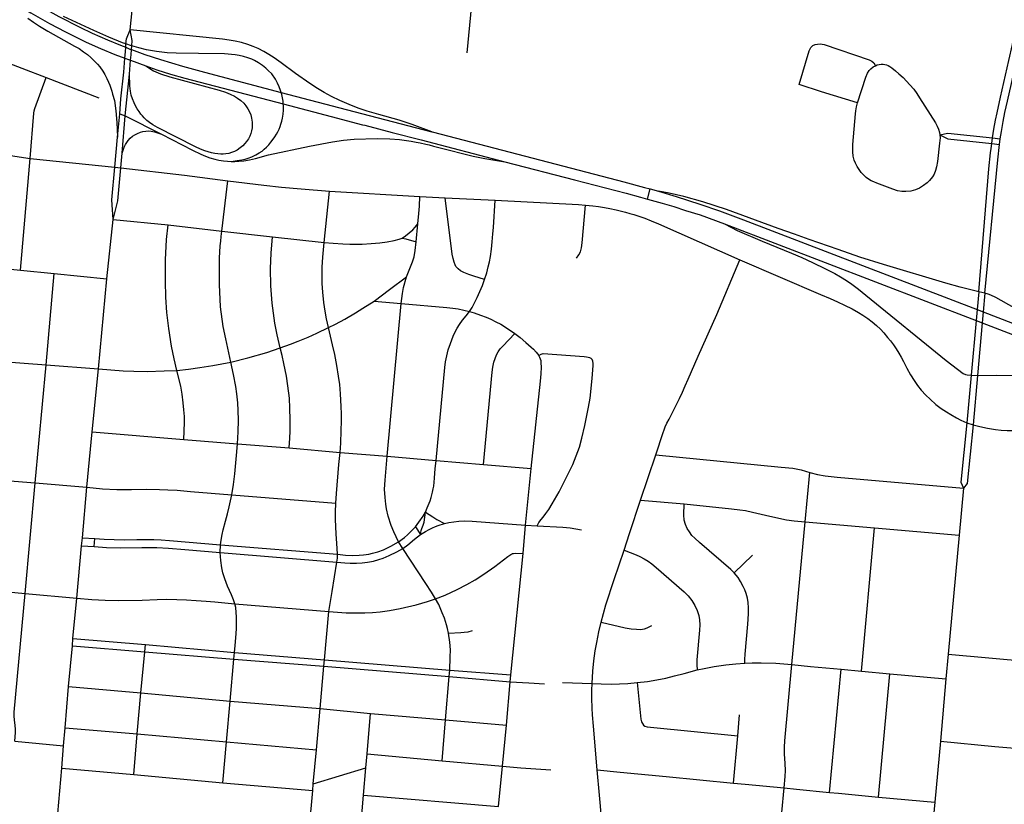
# Model space of a CAD drawing. Extents: x 1410746 to 1533160, y 578873 to 704954.
# Tile 197 of 227: x 1506946 to 1512957, y 636985 to 641773. Entities that reach past the tile are written whole.
import ezdxf

# ---------------------------------------------------------------- set-up
doc = ezdxf.new("R2010")
doc.units = 0
doc.header["$MEASUREMENT"] = 0
doc.layers.add('MC_STREETS', color=254, linetype='CONTINUOUS')

msp = doc.modelspace()

# ---------------------------------------------------------------- linework, layer by layer
at = {"layer": 'MC_STREETS'}
for p, q in [((1509678.52815, 641572.0881), (1509752.550025, 642348.5044)), ((1507619.92045, 641712.237725), (1507647.07575, 641984.451025)), ((1506489.626725, 641656.014875), (1507107.14795, 641420.31655)), ((1507590.70825, 641186.213), (1507616.3288, 641441.7995)), ((1507107.14795, 641420.31655), (1507428.365075, 641296.7591)), ((1507543.657475, 641056.676625), (1507556.639475, 641199.256625)), ((1507556.639475, 641199.256625), (1507590.70825, 641186.213)), ((1507571.212425, 640959.60125), (1507590.70825, 641186.213)), ((1507590.70825, 641186.213), (1507811.55685, 641074.98235)), ((1507526.937875, 640872.561125), (1507543.657475, 641056.676625)), ((1512880.897025, 641017.025925), (1512885.24685, 641051.4597)), ((1512880.897025, 641017.025925), (1512928.6029, 641012.25345)), ((1512885.24685, 641051.4597), (1512932.813, 641046.74475)), ((1512928.6029, 641012.25345), (1512932.813, 641046.74475)), ((1506725.965625, 640968.909075), (1507009.399025, 640926.0904)), ((1507562.996425, 640868.831575), (1507571.212425, 640959.60125)), ((1506951.111825, 640245.558325), (1507009.399025, 640926.0904)), ((1507009.399025, 640926.0904), (1507526.937875, 640872.561125)), ((1507526.937875, 640872.561125), (1507562.996425, 640868.831575)), ((1508180.6133, 640482.46155), (1508215.8733, 640790.29285)), ((1508803.885925, 640413.729875), (1508836.528875, 640726.1168)), ((1508836.528875, 640726.1168), (1509388.543925, 640695.1399)), ((1510761.220275, 640749.242375), (1510794.9959, 640740.47885)), ((1510779.4515, 640678.756475), (1510794.9959, 640740.47885)), ((1510794.9959, 640740.47885), (1510846.575225, 640726.240225)), ((1509388.543925, 640695.1399), (1509543.6702, 640686.694875)), ((1509543.6702, 640686.694875), (1509848.86585, 640671.20625)), ((1510736.996075, 640690.857425), (1510779.4515, 640678.756475)), ((1507476.85975, 640192.74525), (1507516.244425, 640554.7798)), ((1507516.244425, 640554.7798), (1507851.616825, 640520.61285)), ((1509365.8279, 640418.5945), (1509376.12495, 640527.377925)), ((1507851.616825, 640520.61285), (1508180.6133, 640482.46155)), ((1508180.6133, 640482.46155), (1508488.979075, 640448.5792)), ((1508488.979075, 640448.5792), (1508803.885925, 640413.729875)), ((1511342.626975, 640308.37045), (1511835.645225, 640095.69165)), ((1506830.61575, 640257.498), (1506951.111825, 640245.558325)), ((1506951.111825, 640245.558325), (1507156.1123, 640225.033075)), ((1507107.2929, 639666.809225), (1507156.1123, 640225.033075)), ((1507156.1123, 640225.033075), (1507476.85975, 640192.74525)), ((1507426.31565, 639642.02885), (1507476.85975, 640192.74525)), ((1512837.647325, 640104.57905), (1512800.845575, 640113.154175)), ((1509110.14285, 640056.2588), (1509275.52375, 640041.60855)), ((1509190.050825, 639110.14815), (1509275.52375, 640041.60855)), ((1506782.0882, 639691.86575), (1507107.2929, 639666.809225)), ((1507039.499025, 638946.2246), (1507107.2929, 639666.809225)), ((1507107.2929, 639666.809225), (1507426.31565, 639642.02885)), ((1507387.939025, 639258.120575), (1507426.31565, 639642.02885)), ((1512754.088575, 639602.8934), (1512729.0494, 639313.44425)), ((1512754.088575, 639602.8934), (1512794.360475, 639601.78685)), ((1512794.360475, 639601.78685), (1512766.609225, 639301.148425)), ((1512729.0494, 639313.44425), (1512766.609225, 639301.148425)), ((1507355.42835, 638919.3805), (1507387.939025, 639258.120575)), ((1507387.939025, 639258.120575), (1507947.30545, 639210.97145)), ((1507947.30545, 639210.97145), (1508275.118925, 639185.0079)), ((1510829.416675, 639118.28185), (1510873.54585, 639252.978375)), ((1508275.118925, 639185.0079), (1508591.39855, 639159.428775)), ((1508591.39855, 639159.428775), (1508903.31255, 639132.824625)), ((1508903.31255, 639132.824625), (1509190.050825, 639110.14815)), ((1509190.050825, 639110.14815), (1509488.251025, 639083.624575)), ((1509488.251025, 639083.624575), (1509777.206475, 639059.093475)), ((1510736.2505, 638841.046), (1510829.416675, 639118.28185)), ((1509777.206475, 639059.093475), (1510067.99295, 639034.420675)), ((1510034.627025, 638688.264975), (1510067.99295, 639034.420675)), ((1506711.7851, 638973.67795), (1507039.499025, 638946.2246)), ((1511741.0031, 638708.95385), (1511769.497425, 639010.421975)), ((1506978.615575, 638271.492175), (1507039.499025, 638946.2246)), ((1507039.499025, 638946.2246), (1507355.42835, 638919.3805)), ((1507328.4792, 638612.0004), (1507355.42835, 638919.3805)), ((1512707.8171, 638915.071), (1512681.6034, 638626.679125)), ((1508241.07765, 638874.136825), (1508875.75225, 638822.1999)), ((1510736.2505, 638841.046), (1511003.292925, 638817.652675)), ((1509361.67285, 638678.247125), (1509393.4568, 638630.640075)), ((1510018.81525, 638515.181175), (1510034.627025, 638688.264975)), ((1510034.627025, 638688.264975), (1510105.699875, 638683.753)), ((1511659.813275, 637838.216325), (1511741.0031, 638708.95385)), ((1511741.0031, 638708.95385), (1512164.588875, 638671.4189)), ((1512086.30685, 637797.393225), (1512164.588875, 638671.4189)), ((1512164.588875, 638671.4189), (1512681.6034, 638626.679125)), ((1507323.8971, 638562.4129), (1507328.4792, 638612.0004)), ((1507328.4792, 638612.0004), (1507404.41225, 638606.419775)), ((1507400.5823, 638557.1345), (1507404.41225, 638606.419775)), ((1512681.6034, 638626.679125), (1512615.123, 637900.671025)), ((1507294.042075, 638242.4808), (1507323.8971, 638562.4129)), ((1507323.8971, 638562.4129), (1507400.5823, 638557.1345)), ((1508170.132775, 638520.5936), (1508172.648375, 638568.892875)), ((1508172.648375, 638568.892875), (1508886.703, 638510.51385)), ((1509285.1227, 638546.450475), (1509259.342225, 638586.803275)), ((1508170.132775, 638520.5936), (1508883.02125, 638462.490975)), ((1509944.1199, 637774.55245), (1510018.81525, 638515.181175)), ((1511307.993, 638397.598125), (1511419.929675, 638504.668)), ((1506651.484375, 638302.61565), (1506978.615575, 638271.492175)), ((1506978.615575, 638271.492175), (1507294.042075, 638242.4808)), ((1507271.09755, 637997.097525), (1507294.042075, 638242.4808)), ((1508259.942125, 638208.19425), (1508833.981975, 638161.727475)), ((1508806.4092, 637866.040075), (1508833.981975, 638161.727475)), ((1507244.71005, 637704.106675), (1507267.842325, 637952.8267)), ((1507267.842325, 637952.8267), (1507271.09755, 637997.097525)), ((1507267.842325, 637952.8267), (1507709.31605, 637915.770625)), ((1507271.09755, 637997.097525), (1507713.14715, 637959.264925)), ((1507709.31605, 637915.770625), (1507713.14715, 637959.264925)), ((1507713.14715, 637959.264925), (1508257.3798, 637911.6896)), ((1507685.029875, 637664.137925), (1507709.31605, 637915.770625)), ((1507709.31605, 637915.770625), (1508254.11635, 637871.310075)), ((1508254.11635, 637871.310075), (1508257.3798, 637911.6896)), ((1508257.3798, 637911.6896), (1508806.4092, 637866.040075)), ((1512615.123, 637900.671025), (1512600.755, 637749.624075)), ((1508231.440875, 637613.423125), (1508254.11635, 637871.310075)), ((1508254.11635, 637871.310075), (1508803.192675, 637828.209775)), ((1508780.489625, 637568.5013), (1508803.192675, 637828.209775)), ((1508803.192675, 637828.209775), (1508806.4092, 637866.040075)), ((1508803.192675, 637828.209775), (1509568.177375, 637764.095075)), ((1508806.4092, 637866.040075), (1509571.1511, 637804.11565)), ((1509545.671175, 637499.282275), (1509568.177375, 637764.095075)), ((1509568.177375, 637764.095075), (1509940.549375, 637732.531575)), ((1509571.1511, 637804.11565), (1509944.1199, 637774.55245)), ((1509940.549375, 637732.531575), (1509944.1199, 637774.55245)), ((1511889.33775, 637057.373725), (1511961.070875, 637808.752475)), ((1511961.070875, 637808.752475), (1512086.30685, 637797.393225)), ((1512086.30685, 637797.393225), (1512259.260375, 637781.31355)), ((1512189.199025, 637027.938075), (1512259.260375, 637781.31355)), ((1512259.260375, 637781.31355), (1512600.755, 637749.624075)), ((1507222.442825, 637452.31265), (1507244.71005, 637704.106675)), ((1507244.71005, 637704.106675), (1507685.029875, 637664.137925)), ((1509918.0533, 637467.78005), (1509940.549375, 637732.531575)), ((1509940.549375, 637732.531575), (1510054.982, 637725.394525)), ((1510054.982, 637725.394525), (1510150.718175, 637719.423575)), ((1510260.580375, 637727.823125), (1510441.134275, 637720.9839)), ((1512600.755, 637749.624075), (1512566.7038, 637369.4948)), ((1507662.76845, 637413.894325), (1507685.029875, 637664.137925)), ((1507685.029875, 637664.137925), (1508231.440875, 637613.423125)), ((1508208.66205, 637365.3744), (1508231.440875, 637613.423125)), ((1508231.440875, 637613.423125), (1508780.489625, 637568.5013)), ((1508757.65045, 637316.810525), (1508780.489625, 637568.5013)), ((1508780.489625, 637568.5013), (1509088.509025, 637539.60995)), ((1509066.3073, 637291.914575), (1509088.509025, 637539.60995)), ((1509088.509025, 637539.60995), (1509545.671175, 637499.282275)), ((1511329.650225, 637402.612525), (1511341.41365, 637531.45545)), ((1509524.29785, 637250.47865), (1509545.671175, 637499.282275)), ((1509545.671175, 637499.282275), (1509918.0533, 637467.78005)), ((1509892.552825, 637217.826625), (1509918.0533, 637467.78005)), ((1507213.99115, 637342.440875), (1507222.442825, 637452.31265)), ((1507222.442825, 637452.31265), (1507662.76845, 637413.894325)), ((1507641.958775, 637166.174675), (1507662.76845, 637413.894325)), ((1507662.76845, 637413.894325), (1508208.66205, 637365.3744)), ((1511304.48655, 637114.16625), (1511329.650225, 637402.612525)), ((1506916.007725, 637369.866325), (1507213.99115, 637342.440875)), ((1507202.274975, 637204.872375), (1507213.99115, 637342.440875)), ((1508186.712925, 637116.58225), (1508208.66205, 637365.3744)), ((1508208.66205, 637365.3744), (1508757.65045, 637316.810525)), ((1512566.7038, 637369.4948), (1512532.57475, 636997.987975)), ((1508738.14555, 637109.505175), (1508757.65045, 637316.810525)), ((1509059.141975, 637206.795), (1509066.3073, 637291.914575)), ((1509066.3073, 637291.914575), (1509524.29785, 637250.47865)), ((1509524.29785, 637250.47865), (1509892.552825, 637217.826625)), ((1509868.342875, 636971.2567), (1509892.552825, 637217.826625)), ((1509892.552825, 637217.826625), (1510005.717175, 637207.862925)), ((1507178.211575, 636928.917175), (1507202.274975, 637204.872375)), ((1507202.274975, 637204.872375), (1507641.958775, 637166.174675)), ((1507641.958775, 637166.174675), (1508186.712925, 637116.58225)), ((1508738.14555, 637109.505175), (1509059.141975, 637206.795)), ((1509045.6048, 637040.944725), (1509059.141975, 637206.795)), ((1510005.717175, 637207.862925), (1510188.2515, 637194.2897)), ((1510485.872475, 637040.677075), (1510471.99905, 637195.1113)), ((1508186.712925, 637116.58225), (1508734.8831, 637069.12565)), ((1508734.8831, 637069.12565), (1508738.14555, 637109.505175)), ((1508711.045225, 636793.408025), (1508734.8831, 637069.12565)), ((1509021.928875, 636766.5033), (1509045.6048, 637040.944725)), ((1509045.6048, 637040.944725), (1509868.342875, 636971.2567)), ((1510497.40385, 636903.931775), (1510485.872475, 637040.677075)), ((1511598.229325, 636934.611675), (1511612.49415, 637084.212575)), ((1512189.199025, 637027.938075), (1512532.57475, 636997.987975)), ((1512532.57475, 636997.987975), (1512515.789475, 636819.4036))]:
    msp.add_line(p, q, dxfattribs=at)
for points in [[(1512885.24685, 641051.4597), (1512889.366275, 641078.348), (1512893.80555, 641104.69075), (1512904.089325, 641160.6106), (1512912.7517, 641204.537), (1512933.30645, 641299.98235), (1512984.84245, 641523.474375), (1513007.1485, 641622.531575), (1513012.12355, 641649.0371), (1513022.42635, 641706.04945), (1513033.402725, 641769.2429), (1513042.679275, 641831.7385), (1513045.745225, 641861.557025), (1513048.549675, 641892.4733), (1513053.6612, 641973.6234), (1513056.07295, 642045.34995), (1513056.2816, 642119.666075), (1513054.97575, 642164.7381)], [(1512932.813, 641046.74475), (1512939.9695, 641091.475875), (1512950.057075, 641152.134875), (1512960.595775, 641206.592775), (1512976.20105, 641276.989625), (1513000.90015, 641384.0186), (1513021.68325, 641476.54565), (1513056.9007, 641636.940025), (1513070.10605, 641699.0006), (1513081.062725, 641761.101525), (1513088.03155, 641804.694275), (1513093.0194, 641847.5938), (1513096.1047, 641878.504825), (1513098.26185, 641904.6967), (1513100.856975, 641939.62445), (1513102.242475, 641969.837325), (1513103.719825, 642005.14925), (1513104.582375, 642037.55765), (1513103.67895, 642086.236975), (1513102.006525, 642161.270375)], [(1506702.715125, 642019.24245), (1506762.2626, 641976.81305), (1506894.554275, 641888.6186), (1507013.651475, 641814.660275), (1507128.58205, 641749.7297), (1507225.804275, 641698.340825), (1507351.4987, 641636.882475), (1507438.780375, 641598.508225), (1507527.19315, 641561.882475), (1507587.836475, 641538.931575), (1507610.365525, 641530.4053), (1507623.25515, 641525.65265), (1507716.693825, 641491.20005)], [(1507005.2705, 641894.774725), (1507110.70025, 641832.724225), (1507183.8288, 641793.2348), (1507312.373875, 641727.3517), (1507389.2136, 641691.39445), (1507482.401475, 641650.42415), (1507561.56815, 641617.785275), (1507593.162125, 641604.8654), (1507618.99985, 641594.29945), (1507628.638775, 641590.82875), (1507710.78805, 641561.24905), (1507805.665375, 641530.285275), (1507940.734825, 641489.31305), (1508074.370975, 641452.130675), (1508542.3852, 641329.678475), (1508984.823425, 641213.91805), (1509461.165275, 641089.876175), (1509464.629575, 641088.97405)], [(1508236.756275, 640907.897625), (1508274.5167, 640913.10595), (1508301.86045, 640917.79345), (1508322.693775, 640922.48095), (1508341.18335, 640928.47055), (1508363.318775, 640937.3247), (1508387.0167, 640948.0018), (1508408.37085, 640959.98095), (1508425.29795, 640971.178875), (1508438.790475, 640982.3049), (1508453.51585, 640995.614375), (1508466.8253, 641010.339725), (1508479.285225, 641025.348275), (1508493.787525, 641044.09555), (1508503.68335, 641058.678875), (1508513.266825, 641074.055225), (1508522.0454, 641089.9133), (1508529.627225, 641106.085375), (1508535.921225, 641120.779925), (1508541.01845, 641135.2221), (1508545.980525, 641153.8308), (1508550.646575, 641173.168225), (1508554.044725, 641196.67215), (1508556.027, 641220.459275), (1508556.027, 641247.0782), (1508555.0736, 641259.234125), (1508553.76155, 641275.96255), (1508550.646575, 641297.20105), (1508546.68205, 641316.1741), (1508542.3852, 641329.678475), (1508538.753025, 641341.09395), (1508529.408075, 641364.3147), (1508519.2136, 641386.685925), (1508507.519375, 641409.66815), (1508484.485625, 641442.145125), (1508463.7908, 641464.014825), (1508449.416475, 641477.754975), (1508428.348275, 641494.53085), (1508403.618675, 641511.00885), (1508379.685975, 641524.9222), (1508362.113825, 641532.89135), (1508338.925875, 641541.3267), (1508312.913475, 641549.08455), (1508285.75015, 641555.40605), (1508260.51495, 641559.506775), (1508195.65485, 641565.054325), (1508037.34905, 641566.103875), (1507900.997625, 641568.21345), (1507846.793675, 641572.1114), (1507780.574325, 641580.235075), (1507719.144725, 641590.37255), (1507672.269725, 641601.31005), (1507630.4615, 641612.89545), (1507629.04055, 641613.2892), (1507594.798925, 641625.129775), (1507573.311375, 641632.56005), (1507490.60975, 641666.2725), (1507398.65135, 641706.891325), (1507213.876325, 641793.2348)], [(1506995.145775, 641781.759925), (1507029.435675, 641758.200325), (1507066.271925, 641734.199), (1507117.358, 641703.931025), (1507281.3786, 641612.37055), (1507308.36165, 641596.605175), (1507335.647875, 641578.111175), (1507359.29595, 641560.223525), (1507380.518575, 641542.0327), (1507400.2253, 641522.62915), (1507420.841575, 641501.10335), (1507434.1815, 641485.0348), (1507452.372325, 641459.870825), (1507465.4091, 641439.25455), (1507477.839475, 641415.3033), (1507487.793075, 641392.4638), (1507495.33375, 641374.11115), (1507502.30585, 641355.4045), (1507507.6175, 641338.185375), (1507513.17065, 641318.77595), (1507524.61585, 641280.9416), (1507533.307625, 641216.2663), (1507539.66555, 641146.857375), (1507543.657475, 641056.676625)], [(1507556.639475, 641199.256625), (1507564.18845, 641290.1498), (1507580.929525, 641453.4204), (1507587.836475, 641538.931575), (1507590.92495, 641577.168225), (1507593.162125, 641604.8654), (1507594.798925, 641625.129775), (1507597.371125, 641656.974925), (1507619.92045, 641712.237725)], [(1507616.3288, 641441.7995), (1507623.25515, 641525.65265), (1507626.030625, 641559.253575), (1507628.638775, 641590.82875), (1507630.4615, 641612.89545), (1507633.21695, 641646.253975), (1507619.92045, 641712.237725)], [(1509461.165275, 641089.876175), (1509342.67895, 641134.5433), (1509261.6646, 641160.3206), (1509139.415075, 641194.070475), (1509066.854675, 641214.7861), (1509011.4753, 641234.095425), (1508957.9137, 641255.150675), (1508899.753975, 641280.3243), (1508849.8408, 641305.063875), (1508803.83385, 641328.9354), (1508763.9033, 641352.806925), (1508717.462325, 641383.6229), (1508630.6808, 641445.1752), (1508542.549125, 641509.490975), (1508499.14635, 641540.740975), (1508467.0283, 641561.5743), (1508436.212325, 641579.369425), (1508401.056075, 641598.032625), (1508371.9762, 641610.619425), (1508338.9901, 641622.338175), (1508300.361625, 641634.056925), (1508261.73315, 641643.171525), (1508224.8408, 641648.813875), (1508184.910225, 641653.588175), (1507619.92045, 641712.237725)], [(1512061.5611, 641265.678225), (1511840.95665, 641333.3379), (1511703.962875, 641378.852275), (1511766.552675, 641583.76955), (1511776.064875, 641602.81905), (1511789.13335, 641615.887525), (1511802.652475, 641622.19645), (1511816.1716, 641624.900275), (1511833.2958, 641625.350925), (1511857.1796, 641621.745825), (1512132.304775, 641529.3149), (1512148.693275, 641521.0256), (1512160.827925, 641509.295425), (1512170.73285, 641492.5571)], [(1507716.693825, 641491.20005), (1507762.857525, 641461.26255), (1507804.744525, 641443.2997), (1507862.090575, 641425.334525), (1508162.906475, 641342.85575), (1508202.142575, 641331.0502), (1508230.962025, 641319.59185), (1508257.0037, 641307.09185), (1508276.448125, 641294.59185), (1508295.892575, 641279.314075), (1508313.2537, 641263.689075), (1508326.448125, 641248.4113), (1508338.948125, 641229.314075), (1508348.8341, 641210.76485), (1508356.01295, 641192.369025), (1508361.17035, 641172.369625), (1508364.642575, 641148.064075), (1508365.210875, 641130.00275), (1508364.53785, 641112.5043), (1508361.716075, 641095.6087), (1508356.624225, 641078.570625), (1508349.86775, 641062.02215), (1508342.073125, 641046.327975), (1508330.962025, 641029.6613), (1508321.005, 641018.1322), (1508308.096875, 641004.157825), (1508292.767575, 640990.4252), (1508272.9759, 640976.883525), (1508256.8332, 640968.6556), (1508239.642575, 640961.952975), (1508222.45925, 640957.4686), (1508205.280075, 640954.420675), (1508188.2537, 640952.9252), (1508173.1384, 640952.758175), (1508155.128, 640953.8665), (1508137.117575, 640956.63735), (1508116.6134, 640961.070675), (1508096.496575, 640966.462675), (1508075.524175, 640973.0365), (1508049.0016, 640983.718225), (1508018.87075, 640997.015775), (1507787.327575, 641115.611675), (1507758.662275, 641132.161825), (1507738.384425, 641146.009575), (1507722.016025, 641158.3291), (1507705.72045, 641174.654525), (1507694.96785, 641186.50785), (1507686.1634, 641197.2329), (1507675.470525, 641212.363775), (1507663.411825, 641229.7056), (1507652.781175, 641247.796675), (1507644.09295, 641265.394825), (1507633.648975, 641290.187675), (1507626.88695, 641313.098275), (1507622.379225, 641337.276125), (1507619.100875, 641369.64985), (1507616.3288, 641441.7995)], [(1507716.693825, 641491.20005), (1507783.04315, 641468.345875), (1507867.24675, 641441.814075), (1507954.77475, 641416.77575), (1508555.0736, 641259.234125), (1508846.496075, 641182.7536), (1509039.061625, 641132.271075), (1509053.3398, 641128.733675), (1509220.160675, 641085.2761), (1509395.958875, 641040.564575), (1509908.43455, 640906.626375)], [(1512061.5611, 641265.678225), (1512111.730625, 641422.81605), (1512122.013275, 641447.4149), (1512132.230975, 641462.646725), (1512143.1299, 641474.47315), (1512156.532425, 641484.797275), (1512170.73285, 641492.5571)], [(1512170.73285, 641492.5571), (1512181.63795, 641497.3077), (1512193.4796, 641500.1726), (1512205.32125, 641501.509575), (1512216.9719, 641501.89155), (1512227.858575, 641500.7456), (1512237.981275, 641497.880675), (1512249.05895, 641493.105825), (1512258.608675, 641487.757975), (1512270.068325, 641479.9272), (1512293.904725, 641461.161275), (1512313.80605, 641442.8743), (1512339.781275, 641419.763975), (1512360.6689, 641398.282375), (1512381.03605, 641376.217275), (1512403.955375, 641348.905075), (1512423.6278, 641321.974875), (1512439.480325, 641297.3366), (1512536.323675, 641143.226325), (1512547.087575, 641123.781875), (1512554.9864, 641105.049475), (1512561.323675, 641084.06835), (1512563.710825, 641069.96245)], [(1507009.399025, 640926.0904), (1507032.3385, 641202.17315), (1507034.24575, 641216.3413), (1507037.515325, 641231.871775), (1507107.14795, 641420.31655)], [(1512563.710825, 641069.96245), (1512565.012925, 641051.9503), (1512564.361875, 641036.3253), (1512562.40875, 641020.26625), (1512548.600225, 640908.288075), (1512543.2774, 640874.450075), (1512537.57435, 640852.39835), (1512529.2099, 640831.487225), (1512518.56425, 640813.9979), (1512500.31455, 640791.565975), (1512486.24705, 640777.4985), (1512463.815125, 640760.7696), (1512438.721775, 640745.5615), (1512415.149225, 640734.535625), (1512387.394475, 640727.692), (1512356.598075, 640725.030575), (1512331.884925, 640725.790975), (1512306.031175, 640729.2128), (1512275.9952, 640738.71785), (1512179.214475, 640775.43615), (1512159.94745, 640783.0687), (1512144.33495, 640790.6356), (1512128.7618, 640800.387875), (1512114.32615, 640810.848175), (1512098.820925, 640824.643575), (1512083.938725, 640841.26805), (1512070.685975, 640858.481575), (1512059.2799, 640877.1115), (1512048.634225, 640896.882), (1512041.030175, 640915.511925), (1512034.18655, 640941.365675), (1512031.525125, 640966.839225), (1512032.025125, 640988.29105), (1512033.006425, 641011.58955), (1512048.181725, 641198.227625), (1512050.53525, 641218.152925), (1512054.717475, 641240.584875), (1512061.5611, 641265.678225)], [(1507571.212425, 640959.60125), (1507583.38, 640995.701525), (1507590.850825, 641011.203925), (1507599.36485, 641024.455325), (1507608.426, 641035.6877), (1507620.997225, 641049.625375), (1507635.481475, 641061.923325), (1507649.41915, 641070.941825), (1507664.723275, 641079.14045), (1507682.486975, 641086.519225), (1507696.971225, 641090.071975), (1507715.5548, 641093.078125), (1507730.585625, 641094.444575), (1507748.076025, 641093.078125), (1507769.1192, 641088.43225), (1507811.55685, 641074.98235)], [(1507811.55685, 641074.98235), (1508001.338625, 640976.2038), (1508051.539325, 640953.07), (1508080.5655, 640940.8853), (1508106.871225, 640930.68955), (1508136.90075, 640921.704425), (1508161.951825, 640916.09335), (1508190.4021, 640911.022625), (1508214.881275, 640908.9393), (1508236.756275, 640907.897625)], [(1509464.629575, 641088.97405), (1510314.944625, 640868.207325), (1510635.257125, 640783.311475), (1510761.220275, 640749.242375)], [(1512563.710825, 641069.96245), (1512612.8393, 641081.624075), (1512885.24685, 641051.4597)], [(1512563.710825, 641069.96245), (1512612.187075, 641046.892475), (1512880.897025, 641017.025925)], [(1508236.756275, 640907.897625), (1508260.193775, 640907.6372), (1508283.631275, 640908.9393), (1508313.318775, 640911.803875), (1508348.475025, 640917.79345), (1508386.23545, 640926.1268), (1508464.559175, 640947.76785), (1508715.80735, 641000.777575), (1508855.52065, 641028.8497), (1508923.47065, 641038.548825), (1508987.981025, 641044.66725), (1509128.389525, 641049.04815), (1509206.517325, 641046.1771), (1509264.383675, 641042.579975), (1509334.92925, 641031.514275), (1509366.865525, 641025.674775), (1509391.757025, 641020.965575), (1509424.757825, 641014.060275), (1509445.2401, 641009.192575), (1509471.81345, 641002.128775), (1509505.207075, 640993.7285), (1509713.556075, 640940.046525), (1509786.472725, 640925.289575), (1509908.43455, 640906.626375)], [(1512800.845575, 640113.154175), (1512863.32005, 640863.334275), (1512873.75235, 640959.940675), (1512877.138225, 640988.24655), (1512880.897025, 641017.025925)], [(1512837.647325, 640104.57905), (1512917.222775, 640917.489075), (1512928.6029, 641012.25345)], [(1509908.43455, 640906.626375), (1510332.132125, 640796.85315), (1510648.0514, 640714.8058), (1510736.996075, 640690.857425)], [(1507516.244425, 640554.7798), (1507509.16625, 640673.767575), (1507526.937875, 640872.561125)], [(1507516.244425, 640554.7798), (1507544.52835, 640668.32725), (1507562.996425, 640868.831575)], [(1507562.996425, 640868.831575), (1507951.7403, 640824.8337), (1508215.8733, 640790.29285)], [(1508215.8733, 640790.29285), (1508437.097025, 640763.236625), (1508544.388675, 640751.7783), (1508663.572725, 640740.493575), (1508836.528875, 640726.1168)], [(1510846.575225, 640726.240225), (1510954.20645, 640694.83185), (1511099.276575, 640647.731175), (1511219.06825, 640606.585325), (1511365.656825, 640552.4553), (1512790.8279, 640003.830825), (1512827.74995, 639989.61755), (1514091.859925, 639502.9941)], [(1512800.845575, 640113.154175), (1512687.3636, 640140.46815), (1512600.0183, 640165.22415), (1512220.641225, 640279.59005), (1512075.39965, 640324.830375), (1511943.2986, 640370.554425), (1511765.537475, 640431.677675), (1511675.56225, 640463.89905), (1511575.813125, 640499.939675), (1511260.734925, 640614.397825), (1511116.464075, 640660.752), (1511000.839075, 640694.606175), (1510910.214075, 640715.5263), (1510846.575225, 640726.240225)], [(1509376.12495, 640527.377925), (1509382.68455, 640591.407275), (1509384.637675, 640613.10865), (1509385.93975, 640634.81005), (1509388.543925, 640695.1399)], [(1509784.0837, 640187.61165), (1509718.205925, 640207.327475), (1509687.83975, 640217.3395), (1509657.368675, 640229.97385), (1509637.493825, 640241.02005), (1509622.06685, 640252.64135), (1509609.4325, 640267.505275), (1509604.230125, 640277.166825), (1509597.91295, 640294.26035), (1509591.5958, 640316.55625), (1509586.7304, 640342.006525), (1509543.6702, 640686.694875)], [(1509784.0837, 640187.61165), (1509797.46125, 640229.23065), (1509806.7512, 640264.9041), (1509813.811575, 640295.74675), (1509819.757125, 640328.4474), (1509825.525575, 640373.2143), (1509830.1619, 640417.259375), (1509835.346125, 640465.92835), (1509838.3848, 640505.856025), (1509848.86585, 640671.20625)], [(1509848.86585, 640671.20625), (1510357.29645, 640644.856225), (1510400.40975, 640641.64165)], [(1510779.4515, 640678.756475), (1510868.762025, 640653.300575), (1510940.096525, 640632.34195), (1511011.1174, 640609.5674), (1511099.4768, 640581.38045), (1511248.118275, 640528.25135)], [(1510345.861525, 640316.9263), (1510360.2146, 640337.59475), (1510369.974675, 640356.5408), (1510376.29005, 640381.2281), (1510380.3089, 640410.508375), (1510400.40975, 640641.64165)], [(1510400.40975, 640641.64165), (1510444.959325, 640637.1399), (1510479.90165, 640632.688675), (1510516.442475, 640627.14345), (1510549.425575, 640621.420475), (1510588.159575, 640613.1895), (1510620.077625, 640605.30955)], [(1510620.077625, 640605.30955), (1510644.917075, 640598.973975), (1510671.72975, 640591.38365), (1510695.750425, 640584.480225)], [(1510695.750425, 640584.480225), (1510718.90835, 640577.27465), (1510762.561325, 640561.6169), (1510801.176575, 640546.410775), (1510845.013375, 640527.31355), (1511342.626975, 640308.37045)], [(1509280.376525, 640440.5563), (1509300.7411, 640453.334075), (1509323.1022, 640471.702125), (1509345.064025, 640491.667425), (1509359.439025, 640506.441725), (1509376.12495, 640527.377925)], [(1511248.118275, 640528.25135), (1511326.035225, 640486.624475), (1511479.7344, 640422.227375), (1511658.694325, 640349.291425), (1511720.600925, 640321.895975), (1511786.362225, 640291.771125), (1511865.405475, 640252.87365), (1511921.975325, 640223.699275), (1511957.909625, 640204.131075), (1511992.77655, 640182.4282), (1512026.220375, 640159.65795), (1512067.847225, 640128.34885), (1512112.67615, 640092.770325), (1512602.2365, 639693.9352), (1512705.769975, 639613.171975), (1512720.001375, 639607.123625), (1512731.0165, 639605.2027), (1512754.088575, 639602.8934)], [(1511248.118275, 640528.25135), (1512784.749875, 639937.501225), (1512822.029225, 639923.169375), (1514475.971925, 639287.319625)], [(1507904.967775, 639632.540475), (1507889.367725, 639702.77165), (1507873.61875, 639780.29215), (1507856.189325, 639889.173825), (1507844.7333, 639986.289125), (1507837.7297, 640080.7735), (1507835.263825, 640177.361575), (1507835.65525, 640307.41445), (1507842.13915, 640432.256725), (1507851.616825, 640520.61285)], [(1508234.51525, 639682.68695), (1508203.536225, 639825.714725), (1508188.528225, 639900.2683), (1508172.7146, 640020.77855), (1508164.7822, 640157.175925), (1508165.7133, 640317.092925), (1508170.37145, 640393.0709), (1508173.30835, 640422.67625), (1508176.384125, 640449.397), (1508180.6133, 640482.46155)], [(1508535.9481, 639771.036375), (1508517.062175, 639850.51465), (1508503.039075, 639920.7981), (1508487.26975, 640043.857575), (1508479.63165, 640150.011225), (1508477.301925, 640254.24725), (1508480.992525, 640349.2664), (1508488.979075, 640448.5792)], [(1508831.598775, 639894.080975), (1508819.5779, 639947.41395), (1508810.793175, 639995.3306), (1508803.206375, 640047.240325), (1508796.418175, 640109.9313), (1508793.223725, 640163.83755), (1508792.425125, 640203.7681), (1508793.223725, 640262.466025), (1508795.777675, 640323.16245), (1508803.885925, 640413.729875)], [(1508803.885925, 640413.729875), (1508860.0513, 640409.189625), (1508918.206375, 640406.216025), (1508960.532775, 640404.2195), (1509003.657775, 640403.420875), (1509036.40525, 640403.814825), (1509091.105675, 640406.615325), (1509144.612625, 640411.8063), (1509190.13345, 640417.396575), (1509231.661225, 640425.782), (1509263.206375, 640433.7681), (1509280.376525, 640440.5563)], [(1509280.376525, 640440.5563), (1509303.93555, 640436.16395), (1509365.8279, 640418.5945)], [(1509306.6021, 640204.9875), (1509331.129825, 640264.50965), (1509344.19595, 640296.47645), (1509353.52295, 640326.912775), (1509360.40645, 640365.405475), (1509365.8279, 640418.5945)], [(1511089.10505, 639719.829025), (1511201.524525, 639974.68555), (1511342.626975, 640308.37045)], [(1509110.14285, 640056.2588), (1509204.49175, 640125.95715), (1509306.6021, 640204.9875)], [(1509275.52375, 640041.60855), (1509282.240275, 640101.963425), (1509289.378375, 640138.9942), (1509306.6021, 640204.9875)], [(1509692.2626, 639992.44695), (1509707.902275, 640016.715375), (1509723.02875, 640045.175475), (1509738.227225, 640076.960525), (1509770.52155, 640150.2676), (1509784.0837, 640187.61165)], [(1512800.845575, 640113.154175), (1512790.8279, 640003.830825), (1512784.749875, 639937.501225), (1512754.088575, 639602.8934)], [(1512837.647325, 640104.57905), (1512827.74995, 639989.61755), (1512822.029225, 639923.169375), (1512794.360475, 639601.78685)], [(1514091.859925, 639502.9941), (1514030.44255, 639539.38835), (1513964.960025, 639568.2855), (1513661.082125, 639691.654775), (1513577.7488, 639728.981175), (1513433.21755, 639800.161725), (1513312.557825, 639862.661725), (1513017.981875, 640015.263425), (1512904.779275, 640077.0344), (1512875.351925, 640091.350425), (1512858.362525, 640097.752), (1512837.647325, 640104.57905)], [(1508831.598775, 639894.080975), (1508874.7411, 639915.88735), (1508930.13075, 639946.215375), (1508995.51185, 639984.7422), (1509041.590825, 640013.417675), (1509110.14285, 640056.2588)], [(1511835.645225, 640095.69165), (1511894.18895, 640071.2753), (1511938.45945, 640051.4902), (1511981.92365, 640031.3799), (1512027.982725, 640007.701625), (1512066.896775, 639987.260575), (1512093.5034, 639970.40025), (1512123.862875, 639949.0766), (1512149.942, 639928.8822), (1512176.032, 639906.361675), (1512200.6157, 639883.87665), (1512221.949875, 639861.739725), (1512244.980075, 639834.326825), (1512262.170475, 639813.7345), (1512281.3077, 639788.434425), (1512296.876975, 639764.756175), (1512313.419325, 639737.50995), (1512326.718075, 639713.507325), (1512341.314275, 639687.234175), (1512361.748925, 639647.013575), (1512384.12975, 639606.79295), (1512406.186225, 639571.43775), (1512427.593975, 639540.623575), (1512449.8445, 639512.60075), (1512478.134975, 639482.17725), (1512504.716775, 639456.652775), (1512539.82245, 639425.47585), (1512572.6917, 639400.007475), (1512603.45795, 639379.6419), (1512631.27095, 639362.7463), (1512664.9188, 639343.855675), (1512692.23975, 639329.720625), (1512729.0494, 639313.44425)], [(1509275.52375, 640041.60855), (1509553.12365, 640017.254675), (1509590.065575, 640012.940275), (1509622.153825, 640007.81695), (1509692.2626, 639992.44695)], [(1509488.251025, 639083.624575), (1509540.975475, 639651.40265), (1509546.1838, 639686.124875), (1509552.950025, 639722.18925), (1509561.755125, 639758.097), (1509575.1242, 639797.565425), (1509593.083475, 639842.05155), (1509604.896275, 639867.329725), (1509617.0305, 639889.98025), (1509631.8612, 639913.709375), (1509649.3884, 639938.78675), (1509670.690675, 639966.830275), (1509692.2626, 639992.44695)], [(1509692.2626, 639992.44695), (1509720.575775, 639984.896775), (1509759.94455, 639970.875), (1509792.88525, 639957.935175), (1509822.6863, 639944.938375), (1509853.131525, 639930.251825), (1509882.59865, 639914.9822), (1509911.298075, 639896.412975), (1509969.594625, 639858.35275)], [(1508535.9481, 639771.036375), (1508598.3279, 639792.3814), (1508646.161825, 639810.7327), (1508707.0892, 639836.224125), (1508759.823675, 639859.677825), (1508831.598775, 639894.080975)], [(1508903.31255, 639132.824625), (1508907.133075, 639188.49545), (1508909.380775, 639266.05335), (1508910.703625, 639323.590975), (1508910.658, 639367.673875), (1508909.232825, 639413.23875), (1508904.1577, 639490.200875), (1508899.5501, 639546.388425), (1508892.5944, 639597.154075), (1508881.705325, 639663.656225), (1508868.834925, 639729.465475), (1508856.40155, 639788.3453), (1508831.598775, 639894.080975)], [(1509777.206475, 639059.093475), (1509830.07275, 639622.807), (1509834.17635, 639653.173525), (1509840.388425, 639682.296875), (1509848.128525, 639705.6994), (1509857.566775, 639727.4484), (1509867.415375, 639745.914525), (1509880.1365, 639763.9703), (1509895.31975, 639781.6157), (1509969.594625, 639858.35275)], [(1509969.594625, 639858.35275), (1510001.02165, 639834.6805), (1510035.9061, 639804.17695), (1510068.855825, 639775.5297), (1510082.4432, 639761.9185), (1510099.163875, 639743.76565), (1510114.624775, 639724.792275)], [(1508234.51525, 639682.68695), (1508339.174575, 639708.8228), (1508455.38465, 639743.147875), (1508535.9481, 639771.036375)], [(1508591.39855, 639159.428775), (1508595.179, 639218.734325), (1508596.7399, 639261.638325), (1508597.415425, 639331.795925), (1508594.818875, 639401.902575), (1508592.34795, 639463.787875), (1508583.853875, 639538.2618), (1508574.239075, 639597.454925), (1508559.338175, 639675.323525), (1508547.577375, 639724.7191), (1508535.9481, 639771.036375)], [(1507904.967775, 639632.540475), (1507975.411225, 639641.339725), (1508045.2029, 639649.67305), (1508125.932075, 639661.93855), (1508234.51525, 639682.68695)], [(1508275.118925, 639185.0079), (1508280.375475, 639257.775475), (1508281.957175, 639329.516475), (1508280.4831, 639387.8333), (1508276.849575, 639435.6242), (1508271.373525, 639490.3705), (1508265.71935, 639535.283775), (1508251.576975, 639608.402725), (1508234.51525, 639682.68695)], [(1510067.99295, 639034.420675), (1510125.004325, 639567.585875), (1510128.6244, 639612.330875), (1510131.583725, 639651.62345), (1510130.403275, 639679.696875), (1510128.9269, 639691.381575), (1510126.005325, 639700.906475), (1510121.154925, 639712.6522), (1510114.624775, 639724.792275)], [(1510105.699875, 638683.753), (1510115.090175, 638704.138675), (1510128.592575, 638722.6791), (1510142.370775, 638738.09575), (1510158.771325, 638758.565525), (1510175.8392, 638784.852225), (1510196.700375, 638818.720925), (1510238.527725, 638892.285725), (1510289.1533, 638989.864925), (1510322.542775, 639058.833325), (1510344.276175, 639111.55865), (1510362.839, 639164.523125), (1510377.856, 639218.657925), (1510395.34275, 639296.391175), (1510419.127425, 639408.901175), (1510428.25995, 639463.019175), (1510441.3217, 639584.3069), (1510446.78125, 639663.421325), (1510446.710375, 639675.08075), (1510444.792, 639689.5817), (1510440.32875, 639698.673475)], [(1510114.624775, 639724.792275), (1510129.634425, 639732.78305), (1510142.3017, 639735.328425), (1510393.051475, 639717.022375), (1510406.275875, 639715.3693), (1510415.8636, 639713.881575), (1510424.790075, 639710.740775), (1510432.9928, 639706.9173), (1510440.32875, 639698.673475)], [(1510873.54585, 639252.978375), (1510880.248725, 639270.39215), (1510887.667975, 639288.69295), (1510897.8076, 639310.208775), (1510910.173025, 639335.1869), (1510973.855875, 639460.82335), (1510993.119325, 639501.013125), (1511009.650075, 639538.207325), (1511027.396325, 639579.048), (1511089.10505, 639719.829025)], [(1507426.31565, 639642.02885), (1507577.30175, 639631.20125), (1507643.33115, 639627.8164), (1507723.7516, 639627.08545), (1507828.6979, 639629.552625), (1507904.967775, 639632.540475)], [(1507947.30545, 639210.97145), (1507951.251125, 639315.84065), (1507951.061825, 639351.911125), (1507948.702575, 639392.392675), (1507944.6829, 639434.36175), (1507937.788575, 639488.405275), (1507928.8076, 639535.929125), (1507904.967775, 639632.540475)], [(1512794.360475, 639601.78685), (1512909.5522, 639603.677225), (1513378.82305, 639601.07305), (1513428.1908, 639598.41375), (1513476.220775, 639594.3246), (1513519.44805, 639589.093875), (1513559.031375, 639581.281375), (1513591.32305, 639573.989725), (1513632.468875, 639563.052225), (1513697.367275, 639541.5889), (1513846.344, 639490.102775), (1514134.031375, 639388.57305), (1514233.51055, 639353.156375), (1514334.052625, 639316.9791), (1514667.559325, 639194.7323), (1514816.32305, 639144.82305), (1514939.017575, 639109.34925)], [(1512766.609225, 639301.148425), (1512808.0974, 639290.85875), (1512855.5555, 639280.512875), (1512902.874925, 639271.974025), (1512937.975075, 639268.187625), (1512975.57555, 639265.295425), (1513013.422775, 639265.64265), (1513048.840425, 639267.493275), (1513083.21445, 639270.850975), (1513122.103325, 639277.100975), (1513152.552125, 639283.190425), (1513178.3192, 639289.73535), (1513206.478325, 639297.5871), (1513262.728325, 639316.3371), (1513300.57555, 639328.14265), (1513331.478325, 639335.781525), (1513363.422775, 639342.37875), (1513398.492225, 639347.5871), (1513440.261825, 639351.726825), (1513482.606275, 639353.69635), (1513524.664525, 639351.9623)], [(1512729.0494, 639313.44425), (1512691.7091, 638949.739625), (1512707.8171, 638915.071)], [(1512766.609225, 639301.148425), (1512730.031925, 638943.6038), (1512707.8171, 638915.071)], [(1508241.07765, 638874.136825), (1508252.075375, 638937.4223), (1508259.6814, 639000.9869), (1508268.7574, 639113.353525), (1508275.118925, 639185.0079)], [(1508875.75225, 638822.1999), (1508880.19415, 638881.138125), (1508895.22005, 639058.6512), (1508903.31255, 639132.824625)], [(1509259.342225, 638586.803275), (1509229.218075, 638647.854775), (1509213.87065, 638685.65655), (1509195.2375, 638743.91955), (1509185.919925, 638788.5343), (1509181.098425, 638817.40235), (1509176.474725, 638857.1959), (1509173.75525, 638908.977625), (1509176.437325, 638963.94045), (1509190.050825, 639110.14815)], [(1509423.211775, 638768.57665), (1509433.80755, 638794.61565), (1509450.88495, 638836.9315), (1509457.17135, 638857.9482), (1509461.38395, 638873.173225), (1509466.198575, 638890.573125), (1509470.189375, 638909.080975), (1509473.317, 638926.511375), (1509476.007275, 638950.871575), (1509478.70445, 638975.59625), (1509480.924575, 639005.06535), (1509483.39965, 639033.07285), (1509488.251025, 639083.624575)], [(1510829.416675, 639118.28185), (1511594.58965, 639043.078725), (1511665.60295, 639035.243125), (1511716.066125, 639026.320225), (1511769.497425, 639010.421975)], [(1511769.497425, 639010.421975), (1511817.0833, 638997.9079), (1511863.898175, 638989.415125), (1511937.43575, 638981.170725), (1512707.8171, 638915.071)], [(1507355.42835, 638919.3805), (1507451.1396, 638909.600325), (1507539.682725, 638906.89955), (1507627.97815, 638906.0252), (1507722.779475, 638907.2191), (1507799.2731, 638906.923825), (1507849.847075, 638904.82285), (1507906.760075, 638901.344825), (1507989.435125, 638893.6371), (1508241.07765, 638874.136825)], [(1508172.648375, 638568.892875), (1508175.91865, 638595.809675), (1508181.452925, 638631.0279), (1508187.49035, 638659.454025), (1508201.595775, 638713.09745), (1508213.634475, 638756.597025), (1508223.992725, 638800.490975), (1508241.07765, 638874.136825)], [(1510635.59595, 638534.92255), (1510669.862175, 638637.4995), (1510736.2505, 638841.046)], [(1508886.703, 638510.51385), (1508882.796525, 638578.7375), (1508877.715425, 638633.359375), (1508873.14825, 638724.975375), (1508873.06295, 638766.872925), (1508875.75225, 638822.1999)], [(1511307.993, 638397.598125), (1511287.830475, 638417.413), (1511096.3659, 638582.45105), (1511067.0228, 638608.4815), (1511050.200325, 638626.218425), (1511034.575325, 638646.617725), (1511021.5545, 638668.75315), (1511010.7038, 638692.624675), (1511003.201075, 638718.9255), (1511000.117075, 638750.6761), (1511003.292925, 638817.652675)], [(1511003.292925, 638817.652675), (1511291.89275, 638788.77315), (1511342.683325, 638782.3939), (1511376.34305, 638777.415875), (1511418.93415, 638768.634075), (1511498.467475, 638749.715475), (1511581.3679, 638730.372), (1511627.882575, 638720.791325), (1511673.63215, 638715.59645), (1511741.0031, 638708.95385)], [(1509361.67285, 638678.247125), (1509382.985475, 638705.913725), (1509408.706225, 638744.065875), (1509423.211775, 638768.57665)], [(1509393.4568, 638630.640075), (1509396.495, 638654.945625), (1509401.703325, 638668.4005), (1509409.0818, 638687.93175), (1509414.290125, 638707.463), (1509423.211775, 638768.57665)], [(1509423.211775, 638768.57665), (1509467.977425, 638740.079675), (1509492.148, 638723.61285), (1509539.507525, 638697.513575)], [(1509259.342225, 638586.803275), (1509295.245825, 638613.143575), (1509314.46375, 638629.338), (1509334.7172, 638649.589375), (1509361.67285, 638678.247125)], [(1509393.4568, 638630.640075), (1509422.69915, 638648.870775), (1509445.1061, 638661.022025), (1509466.458075, 638671.616225), (1509484.034825, 638679.313375), (1509501.310375, 638685.92295), (1509539.507525, 638697.513575)], [(1509539.507525, 638697.513575), (1509566.0504, 638704.42555), (1509597.015825, 638709.633125), (1509627.4656, 638712.498525), (1509661.579075, 638714.721125), (1509708.5255, 638713.5082), (1510034.627025, 638688.264975)], [(1510105.699875, 638683.753), (1510262.879625, 638676.222875), (1510306.604875, 638672.5584), (1510376.7364, 638660.717225)], [(1507404.41225, 638606.419775), (1507461.72805, 638602.362025), (1507521.962325, 638599.919625), (1507586.250375, 638599.3187), (1507661.826075, 638600.84035), (1507763.77715, 638600.079525), (1507809.5457, 638598.660175), (1507861.351325, 638595.263075), (1508172.648375, 638568.892875)], [(1509285.1227, 638546.450475), (1509314.871975, 638568.87685), (1509356.292125, 638603.431775), (1509393.4568, 638630.640075)], [(1507400.5823, 638557.1345), (1507476.723625, 638553.001975), (1507560.633725, 638550.51195), (1507691.244775, 638551.8937), (1507784.067525, 638551.1009), (1507853.707875, 638547.7038), (1507954.771325, 638540.06035), (1508170.132775, 638520.5936)], [(1508883.02125, 638462.490975), (1508930.43145, 638458.0624), (1508963.130225, 638456.272925), (1509003.0161, 638457.0402), (1509036.098225, 638458.7165), (1509069.98945, 638462.666025), (1509106.58435, 638469.13315), (1509138.876, 638478.160925), (1509165.908, 638487.522925), (1509202.2824, 638502.513075), (1509248.5082, 638524.710625), (1509285.1227, 638546.450475)], [(1508886.703, 638510.51385), (1508935.839725, 638505.98105), (1508980.523675, 638504.079475), (1509018.6858, 638504.88405), (1509044.7717, 638507.401125), (1509077.791525, 638511.984325), (1509100.33435, 638516.7026), (1509132.234675, 638526.107), (1509166.772975, 638538.59745), (1509212.4358, 638560.4396), (1509259.342225, 638586.803275)], [(1509483.9331, 638238.13185), (1509459.935125, 638279.73315), (1509425.457175, 638332.817675), (1509285.1227, 638546.450475)], [(1508259.942125, 638208.19425), (1508251.113075, 638233.1276), (1508238.41985, 638262.138375), (1508214.099375, 638316.862), (1508197.473075, 638361.60995), (1508186.860575, 638396.776225), (1508180.3865, 638427.495975), (1508174.409275, 638472.042775), (1508170.132775, 638520.5936)], [(1508883.02125, 638462.490975), (1508885.6443, 638486.108825), (1508886.703, 638510.51385)], [(1509483.9331, 638238.13185), (1509542.567825, 638261.116725), (1509616.301275, 638294.757725), (1509675.9242, 638325.739625), (1509727.634725, 638354.678875), (1509780.274375, 638388.3376), (1509846.67255, 638436.3201), (1509925.41025, 638497.923975), (1509944.745825, 638509.59685), (1509951.566025, 638513.481375), (1509954.9663, 638514.877025), (1509960.047, 638515.87835), (1509970.757275, 638517.142125), (1510018.81525, 638515.181175)], [(1510495.864475, 638097.08325), (1510525.0557, 638202.935725), (1510575.062825, 638355.773675), (1510635.59595, 638534.92255)], [(1510635.59595, 638534.92255), (1510709.41, 638506.72645), (1510732.111025, 638496.608975), (1510758.433325, 638483.155375), (1510783.293275, 638467.946925), (1510804.93605, 638451.568625), (1510830.96585, 638430.510775), (1511002.6161, 638280.66785), (1511026.10785, 638257.657075), (1511048.8966, 638228.161775), (1511067.869875, 638197.894875), (1511081.422225, 638168.079725), (1511091.3606, 638136.00585), (1511096.3298, 638111.159875), (1511099.040275, 638079.53775), (1511097.14315, 638047.9905), (1511080.7663, 637866.62125), (1511080.867175, 637836.098625), (1511082.885575, 637804.605475)], [(1508833.981975, 638161.727475), (1508853.616125, 638283.0527), (1508883.02125, 638462.490975)], [(1511373.351925, 637846.430625), (1511373.42745, 637868.601925), (1511374.78225, 637901.9487), (1511390.84235, 638083.139375), (1511395.664525, 638147.900075), (1511396.04575, 638184.68905), (1511393.784925, 638215.3317), (1511388.93455, 638242.742725), (1511381.0179, 638271.6659), (1511372.708525, 638294.40275), (1511363.222, 638314.246525), (1511347.178075, 638344.773375), (1511331.85265, 638368.3652), (1511307.993, 638397.598125)], [(1506916.007725, 637369.866325), (1506920.132925, 637423.05685), (1506920.458, 637444.186025), (1506918.5076, 637466.2904), (1506913.306575, 637501.0723), (1506911.8195, 637523.350475), (1506911.118375, 637546.679175), (1506978.615575, 638271.492175)], [(1507294.042075, 638242.4808), (1507386.58165, 638235.335275), (1507468.352825, 638231.300175), (1507549.595125, 638229.09645), (1507693.3642, 638231.10165), (1507785.732975, 638234.8939), (1507841.533475, 638235.706525), (1507904.918525, 638234.8939), (1507965.05305, 638231.6434), (1508023.49575, 638228.511475), (1508084.238575, 638223.5171), (1508137.240275, 638219.5269), (1508259.942125, 638208.19425)], [(1508257.3798, 637911.6896), (1508260.9572, 637953.885375), (1508267.04415, 638025.90885), (1508269.613025, 638059.01475), (1508269.946025, 638092.890025), (1508269.455225, 638127.872875), (1508267.707525, 638155.592325), (1508264.587125, 638185.1582), (1508259.942125, 638208.19425)], [(1508833.981975, 638161.727475), (1508939.5114, 638154.165), (1508993.1507, 638152.6611), (1509052.30435, 638154.165), (1509100.42935, 638155.668925), (1509147.05045, 638160.180625), (1509203.697575, 638167.700175), (1509268.2813, 638179.734325), (1509366.559975, 638202.00135), (1509436.113975, 638222.238175), (1509483.9331, 638238.13185)], [(1509564.23115, 638028.619025), (1509557.961725, 638056.62255), (1509551.1177, 638080.626925), (1509539.57135, 638119.734925), (1509525.72405, 638153.948625), (1509504.120075, 638203.521675), (1509483.9331, 638238.13185)], [(1510441.134275, 637720.9839), (1510445.140675, 637796.8253), (1510451.200575, 637859.754975), (1510459.5912, 637921.752375), (1510468.447975, 637972.562275), (1510480.9905, 638036.5112), (1510495.864475, 638097.08325)], [(1510495.864475, 638097.08325), (1510641.74575, 638060.935025), (1510678.498975, 638055.9006), (1510712.174675, 638052.903875), (1510736.4174, 638052.423825), (1510760.180075, 638055.064125), (1510777.3052, 638060.6765), (1510804.87995, 638075.797525)], [(1509564.23115, 638028.619025), (1509639.0465, 638033.216625), (1509660.3626, 638034.470525), (1509683.7685, 638037.39625), (1509710.100175, 638045.7555)], [(1509571.1511, 637804.11565), (1509574.680225, 637882.332075), (1509575.063175, 637927.182675), (1509572.24395, 637973.501475), (1509564.23115, 638028.619025)], [(1512615.123, 637900.671025), (1513110.36915, 637856.377475), (1513173.8858, 637852.43845), (1513235.43295, 637850.961325), (1513312.73615, 637853.423225), (1513379.207075, 637857.8546)], [(1511082.885575, 637804.605475), (1511125.475375, 637814.35715), (1511184.92965, 637825.125175), (1511257.333025, 637835.73945), (1511319.104175, 637842.470925), (1511373.351925, 637846.430625)], [(1511373.351925, 637846.430625), (1511417.684975, 637848.0435), (1511472.7401, 637848.806425), (1511561.778375, 637845.0808), (1511659.813275, 637838.216325)], [(1511612.49415, 637084.212575), (1511619.08795, 637153.67765), (1511620.9385, 637190.345925), (1511619.679825, 637233.45145), (1511615.47785, 637293.006225), (1511614.385725, 637332.869), (1511616.569975, 637372.731775), (1511659.813275, 637838.216325)], [(1511659.813275, 637838.216325), (1511774.358, 637826.6832), (1511961.070875, 637808.752475)], [(1509568.177375, 637764.095075), (1509570.252825, 637785.55205), (1509571.1511, 637804.11565)], [(1510715.035625, 637727.27565), (1510778.744575, 637734.893025), (1510835.7709, 637744.1508), (1510890.30995, 637754.872175), (1510943.916725, 637767.92425), (1511002.648575, 637783.0163), (1511082.885575, 637804.605475)], [(1510471.99905, 637195.1113), (1510449.336, 637461.666425), (1510443.74225, 637529.723725), (1510441.411525, 637572.143), (1510439.546925, 637631.809675), (1510439.546925, 637681.221125), (1510441.134275, 637720.9839)], [(1510441.134275, 637720.9839), (1510495.093725, 637719.3287), (1510556.549525, 637718.04665), (1510608.291725, 637719.445075), (1510659.101625, 637721.7758), (1510715.035625, 637727.27565)], [(1510715.035625, 637727.27565), (1510738.017875, 637503.986675), (1510742.502125, 637487.511625), (1510747.385975, 637477.587125), (1510755.087725, 637467.97625), (1510763.41775, 637461.99725), (1510777.665425, 637456.639975), (1510797.6024, 637454.82305), (1511329.650225, 637402.612525)], [(1512566.7038, 637369.4948), (1512898.840975, 637337.159575), (1512971.923525, 637330.713), (1513021.2587, 637327.8369), (1513061.87505, 637326.628575), (1513100.684075, 637327.30385), (1513157.229875, 637329.562025)], [(1510471.99905, 637195.1113), (1510612.37475, 637180.921375), (1510892.5904, 637154.010325), (1511304.48655, 637114.16625)], [(1511304.48655, 637114.16625), (1511375.793175, 637106.6889), (1511612.49415, 637084.212575)], [(1511612.49415, 637084.212575), (1511689.14295, 637076.640075), (1511889.33775, 637057.373725)], [(1511889.33775, 637057.373725), (1511944.087975, 637052.017425), (1512189.199025, 637027.938075)]]:
    msp.add_lwpolyline(points, dxfattribs=at)

doc.saveas('drawing.dxf')
